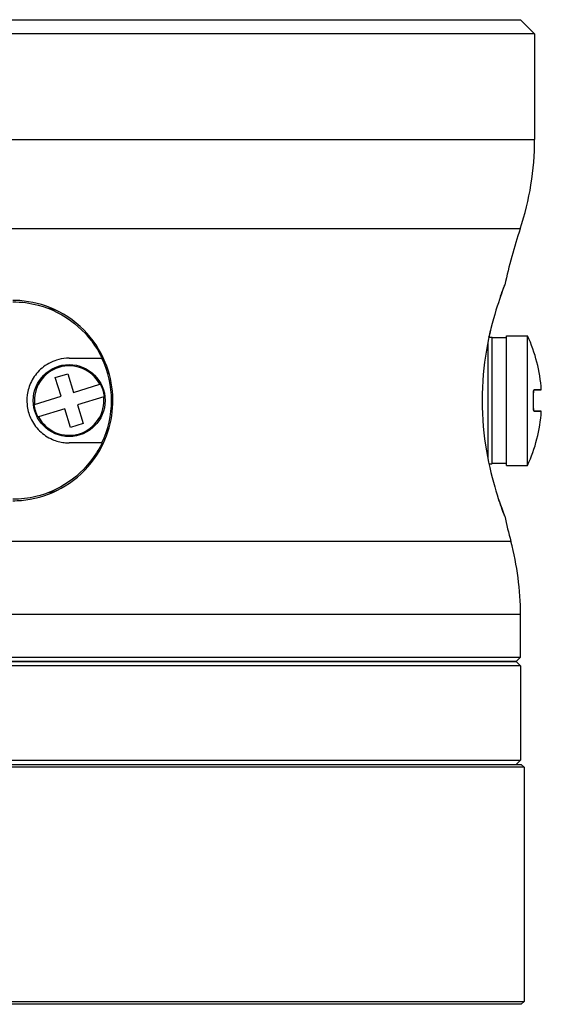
# Model space of a CAD drawing. Header units: millimetres. Extents: x 0 to 7374, y 0 to 4200.
# Tile 222 of 256: x 2050 to 2087, y 2979 to 3048. Entities that reach past the tile are written whole.
import ezdxf

# ---------------------------------------------------------------- set-up
doc = ezdxf.new("R2010")
doc.units = ezdxf.units.MM
doc.header["$LTSCALE"] = 0.2

# ---------------------------------------------------------------- blocks, each defined once
blk = doc.blocks.new('A$C98759802')
for p, q in [((-49, 2141), (49, 2141)), ((49, 2141), (50, 2140)), ((50, 2140), (-50, 2140)), ((50, 2140), (50, 2132.5)), ((-50, 2132.5), (50, 2132.5)), ((48.975, 2126.18), (-48.975, 2126.18)), ((46.764, 2118.5), (46.971, 2118.5)), ((47, 2118.45), (46.971, 2118.5)), ((47, 2109.55), (47, 2118.45)), ((48, 2118.45), (47, 2118.45)), ((48, 2109.4), (48, 2118.6)), ((48, 2118.6), (49.5, 2118.6)), ((49.5, 2109.4), (49.5, 2118.6)), ((46.682, 2118.104), (46.682, 2109.9)), ((17, 2117), (19.325, 2117)), ((16.011, 2115.631), (16.895, 2115.904)), ((16.895, 2115.904), (17.305, 2114.579)), ((16.421, 2114.305), (16.011, 2115.631)), ((17.305, 2114.579), (19.173, 2115.157)), ((19.173, 2115.157), (19.221, 2115.171)), ((14.553, 2113.727), (16.421, 2114.305)), ((19.447, 2114.273), (17.579, 2113.695)), ((19.494, 2114.288), (19.447, 2114.273)), ((49.914, 2114.55), (49.914, 2114.551)), ((49.959, 2114.75), (50.464, 2114.75)), ((50.474, 2114.761), (49.969, 2114.761)), ((14.506, 2113.712), (14.553, 2113.727)), ((17.579, 2113.695), (17.989, 2112.369)), ((16.695, 2113.421), (14.827, 2112.843)), ((17.105, 2112.096), (16.695, 2113.421)), ((49.914, 2113.449), (49.914, 2113.449)), ((50.464, 2113.25), (49.959, 2113.25)), ((49.969, 2113.239), (50.474, 2113.239)), ((14.827, 2112.843), (14.779, 2112.829)), ((17.989, 2112.369), (17.105, 2112.096)), ((19.325, 2111), (17, 2111)), ((46.971, 2109.5), (46.765, 2109.5)), ((47, 2109.55), (46.971, 2109.5)), ((48, 2109.55), (47, 2109.55)), ((48, 2109.4), (49.5, 2109.4)), ((48.317, 2104.012), (-48.317, 2104.012)), ((49, 2098.829), (-49, 2098.829)), ((49, 2095.8), (49, 2098.829)), ((-49, 2095.8), (49, 2095.8)), ((48.7, 2095.5), (-48.7, 2095.5)), ((0.399, 2095.5), (48.7, 2095.5)), ((48.7, 2095.5), (49, 2095.8)), ((48.7, 2095.5), (49, 2095.2)), ((49, 2095.2), (0.5, 2095.2)), ((49, 2095.2), (49, 2088.5)), ((0.5, 2088.5), (49, 2088.5)), ((48.7, 2088.2), (49, 2088.5)), ((0, 2088.2), (49.05, 2088.2)), ((49.25, 2088), (0.5, 2088)), ((49.05, 2088.2), (49.25, 2088)), ((49.25, 2088), (49.25, 2071.4)), ((49.05, 2071.2), (0, 2071.2)), ((0.5, 2071.4), (49.25, 2071.4)), ((49.05, 2071.2), (49.25, 2071.4))]:
    blk.add_line(p, q)
blk.add_circle((17, 2114), 2.55)
for centre, radius, start, end in [((30, 2132.5), 20, 341.57795, 0), ((85.542, 2114), 38.542, 161.57795, 167.72284), ((15.35, 2118.526), 2, 62.56227, 83.98949), ((39.42, 2114), 11.08, 3.93668, 24.52955), ((17, 2114), 2.462, 28.0253, 186.36914), ((13, 2114), 7, 334.62307, 25.37693), ((17, 2114), 2.511, 6.58231, 27.81213), ((17, 2114), 2.462, 208.0253, 6.36914), ((39.42, 2114), 10.509, 356.99707, 3.00293), ((39.42, 2114), 10.508, 356.99707, 3.00293), ((50.464, 2114.76), 0.01, 270, 3.93668), ((17, 2114), 2.511, 186.58231, 207.81213), ((39.42, 2114), 11.08, 335.47045, 356.06332), ((50.464, 2113.24), 0.01, 356.06332, 90), ((15.35, 2109.474), 2, 276.01051, 297.43773), ((85.542, 2114), 38.542, 192.27298, 195.01981), ((29, 2098.829), 20, 0, 15.01981)]:
    blk.add_arc(centre, radius, start, end)
for centre, major_axis, start_param, end_param in [((49.959, 2114.76), (0, -0.01), 0, 1.639504), ((49.959, 2113.24), (0, 0.01), 4.643681, 6.283185)]:
    blk.add_ellipse(centre, major_axis=major_axis, ratio=0.954313, start_param=start_param, end_param=end_param)
for points, knots in [([(47.881, 2122.196), (47.881, 2122.196), (47.648, 2121.624), (46.883, 2119.292), (46.256, 2115.922), (46.254, 2110.796), (47.41, 2107), (47.85, 2105.893), (47.881, 2105.806), (47.88, 2105.807)], [0, 0, 0, 0, 0.3636, 0.727201, 1.090801, 1.454402, 2.181602, 2.424003, 2.545461, 2.545461, 2.545461, 2.545461]), ([(13, 2106.9), (13.415, 2106.9), (13.826, 2106.936), (15.12, 2107.164), (15.962, 2107.487), (17.523, 2108.445), (18.231, 2109.103), (19.252, 2110.542), (19.61, 2111.279), (20.042, 2112.814), (20.13, 2113.582), (20.05, 2115.178), (19.868, 2115.971), (19.201, 2117.586), (18.675, 2118.363), (17.347, 2119.697), (16.527, 2120.238), (14.856, 2120.902), (14.032, 2121.076), (13.182, 2121.098), (13.122, 2121.099), (13.061, 2121.1), (13, 2121.1)], [-2.332693, -2.332693, -2.332693, -2.332693, -2.202735, -2.202735, -1.916104, -1.916104, -1.608527, -1.608527, -1.354536, -1.354536, -1.120771, -1.120771, -0.873344, -0.873344, -0.579348, -0.579348, -0.265611, -0.265611, 0, 0, 0, 0.018978, 0.018978, 0.018978, 0.018978]), ([(13, 2121), (13.613, 2121), (14.218, 2120.919), (15.746, 2120.513), (16.623, 2120.067), (18.105, 2118.88), (18.721, 2118.147), (19.227, 2117.2), (19.277, 2117.1), (19.325, 2117)], [0.080981, 0.080981, 0.080981, 0.080981, 0.2730773, 0.2730773, 0.5859679, 0.5859679, 0.8880101, 0.8880101, 0.922743, 0.922743, 0.922743, 0.922743]), ([(17, 2117), (16.751, 2117), (16.501, 2116.969), (15.873, 2116.808), (15.509, 2116.635), (14.895, 2116.169), (14.645, 2115.895), (14.271, 2115.291), (14.142, 2114.973), (14.002, 2114.335), (13.984, 2114.021), (14.045, 2113.385), (14.13, 2113.067), (14.418, 2112.426), (14.636, 2112.116), (15.17, 2111.594), (15.48, 2111.388), (16.083, 2111.129), (16.363, 2111.055), (16.764, 2111.007), (16.882, 2111), (17, 2111)], [0.053926, 0.053926, 0.053926, 0.053926, 0.1341893, 0.1341893, 0.2592259, 0.2592259, 0.3718485, 0.3718485, 0.4747031, 0.4747031, 0.5685745, 0.5685745, 0.6670119, 0.6670119, 0.7812215, 0.7812215, 0.8956641, 0.8956641, 0.9869265, 0.9869265, 1.024833, 1.024833, 1.024833, 1.024833]), ([(49.959, 2114.75), (49.956, 2114.75), (49.953, 2114.749), (49.946, 2114.742), (49.942, 2114.737), (49.934, 2114.723), (49.93, 2114.711), (49.922, 2114.683), (49.919, 2114.667), (49.915, 2114.631), (49.914, 2114.61), (49.913, 2114.577), (49.914, 2114.564), (49.914, 2114.551)], [0, 0, 0, 0, 0.00580562, 0.00580562, 0.0102682, 0.0102682, 0.01640108, 0.01640108, 0.02253466, 0.02253466, 0.02889523, 0.02889523, 0.0328072, 0.0328072, 0.0328072, 0.0328072]), ([(49.969, 2113.239), (49.946, 2113.239), (49.926, 2113.28), (49.917, 2113.345), (49.915, 2113.365), (49.913, 2113.387), (49.913, 2113.41), (49.913, 2113.423), (49.913, 2113.436), (49.914, 2113.449)], [0, 0, 0, 0, 0.673247, 0.673247, 0.673247, 0.882394, 0.882394, 0.882394, 1, 1, 1, 1]), ([(49.914, 2113.449), (49.913, 2113.428), (49.913, 2113.406), (49.915, 2113.367), (49.917, 2113.348), (49.923, 2113.314), (49.927, 2113.299), (49.935, 2113.275), (49.94, 2113.265), (49.949, 2113.254), (49.953, 2113.251), (49.958, 2113.25), (49.958, 2113.25), (49.959, 2113.25)], [0, 0, 0, 0, 0.0064064, 0.0064064, 0.01259181, 0.01259181, 0.01885987, 0.01885987, 0.02520537, 0.02520537, 0.03115556, 0.03115556, 0.03278591, 0.03278591, 0.03278591, 0.03278591]), ([(49.914, 2113.449), (49.913, 2113.428), (49.913, 2113.406), (49.915, 2113.366), (49.917, 2113.347), (49.923, 2113.314), (49.927, 2113.299), (49.935, 2113.275), (49.94, 2113.265), (49.949, 2113.254), (49.953, 2113.251), (49.958, 2113.25), (49.959, 2113.25), (49.959, 2113.25)], [0, 0, 0, 0, 0.00643729, 0.00643729, 0.01263358, 0.01263358, 0.01889003, 0.01889003, 0.02522755, 0.02522755, 0.0311845, 0.0311845, 0.0327887, 0.0327887, 0.0327887, 0.0327887]), ([(19.325, 2111), (19.209, 2110.756), (19.08, 2110.52), (18.417, 2109.459), (17.733, 2108.754), (16.249, 2107.743), (15.473, 2107.397), (14.113, 2107.067), (13.56, 2107), (13, 2107)], [1.5548897, 1.5548897, 1.5548897, 1.5548897, 1.6392894, 1.6392894, 1.950471, 1.950471, 2.2213538, 2.2213538, 2.3967157, 2.3967157, 2.3967157, 2.3967157]), ([(47.88, 2105.807), (47.876, 2105.811), (47.74, 2106.157), (47.487, 2106.89), (47.435, 2107.046)], [2.5455951, 2.5455951, 2.5455951, 2.5455951, 2.9088033, 2.9967637, 2.9967637, 2.9967637, 2.9967637])]:
    blk.add_open_spline(points, degree=3, knots=knots)
for points in [[(47.584, 2121.393), (47.767, 2121.914), (47.881, 2122.196), (47.881, 2122.196)], [(46.764, 2118.5), (46.799, 2118.662), (46.834, 2118.821), (46.871, 2118.975)], [(49.914, 2114.55), (49.908, 2114.662), (49.935, 2114.761), (49.969, 2114.761)]]:
    blk.add_open_spline(points, degree=3)

msp = doc.modelspace()

# ---------------------------------------------------------------- block references
msp.add_blockref('A$C98759802', (2036.257, 907.397))

doc.saveas('drawing.dxf')
